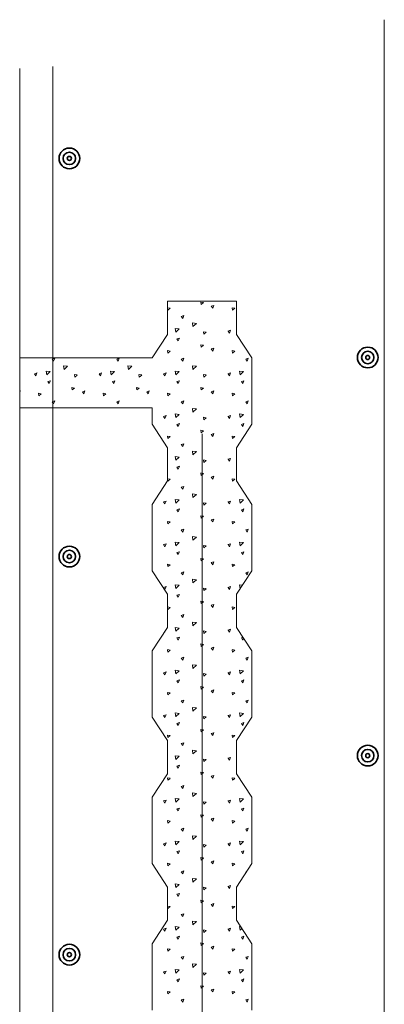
# Model space of a CAD drawing. Header units: inches. Extents: x 298 to 9722, y 170 to 7422.
# Tile 22 of 36: x 2498 to 2546, y 722 to 853. Entities that reach past the tile are written whole.
import ezdxf

# ---------------------------------------------------------------- set-up
doc = ezdxf.new("R2010")
doc.units = ezdxf.units.IN
doc.header["$MEASUREMENT"] = 0
doc.layers.add('E-DETL-GRPH', color=7, linetype='Continuous', lineweight=35)
doc.layers.add('S-301 Building Sections [E-202_a Reference]$0$G-ELECT-REF', color=253, linetype='Continuous', lineweight=9)

# ---------------------------------------------------------------- blocks, each defined once
blk = doc.blocks.new('S-301 Building Sections [E-202_a Reference]')
at = {"color": 9}
for centre, radius in [((691.867, 314.723), 0.312), ((691.867, 314.723), 0.188), ((691.867, 314.723), 0.0625), ((700.868, 308.723), 0.312), ((700.868, 308.723), 0.188), ((700.868, 308.723), 0.0625), ((691.867, 302.723), 0.312), ((691.867, 302.723), 0.188), ((691.867, 302.723), 0.0625), ((700.868, 296.723), 0.312), ((700.868, 296.723), 0.188), ((700.868, 296.723), 0.0625), ((691.867, 290.723), 0.312), ((691.867, 290.723), 0.188), ((691.867, 290.723), 0.0625)]:
    blk.add_circle(centre, radius, dxfattribs=at)
at = {"layer": 'S-301 Building Sections [E-202_a Reference]$0$G-ELECT-REF', "color": 9}
for p, q in [((701.368, 259.384), (701.368, 318.904)), ((690.368, 257.447), (690.368, 317.432)), ((691.367, 259.384), (691.367, 317.496)), ((694.825, 309.418), (694.825, 310.418)), ((694.825, 310.418), (696.911, 310.418)), ((696.911, 310.418), (696.911, 309.418)), ((694.368, 308.71), (694.825, 309.418)), ((696.911, 309.418), (697.368, 308.71)), ((690.368, 307.21), (690.368, 308.71)), ((690.368, 308.71), (694.368, 308.71)), ((694.368, 308.71), (694.368, 308.71)), ((697.368, 308.71), (697.368, 306.71)), ((694.368, 307.21), (690.368, 307.21)), ((694.368, 306.71), (694.368, 307.21)), ((694.825, 306.003), (694.368, 306.71)), ((697.368, 306.71), (696.911, 306.003)), ((695.868, 306.418), (695.868, 234.173)), ((694.825, 305.003), (694.825, 306.003)), ((696.911, 306.003), (696.911, 305.003)), ((694.368, 304.296), (694.825, 305.003)), ((696.911, 305.003), (697.368, 304.296)), ((694.368, 302.296), (694.368, 304.296)), ((697.368, 304.296), (697.368, 302.296)), ((694.825, 301.589), (694.368, 302.296)), ((697.368, 302.296), (696.911, 301.589)), ((694.825, 300.589), (694.825, 301.589)), ((696.911, 301.589), (696.911, 300.589)), ((694.368, 299.882), (694.825, 300.589)), ((696.911, 300.589), (697.368, 299.882)), ((694.368, 297.882), (694.368, 299.882)), ((697.368, 299.882), (697.368, 297.882)), ((694.825, 297.175), (694.368, 297.882)), ((697.368, 297.882), (696.911, 297.175)), ((694.825, 296.175), (694.825, 297.175)), ((696.911, 297.175), (696.911, 296.175)), ((694.368, 295.468), (694.825, 296.175)), ((696.911, 296.175), (697.368, 295.468)), ((694.368, 293.468), (694.368, 295.468)), ((697.368, 295.468), (697.368, 293.468)), ((694.825, 292.761), (694.368, 293.468)), ((697.368, 293.468), (696.911, 292.761)), ((694.825, 291.761), (694.825, 292.761)), ((696.911, 292.761), (696.911, 291.761)), ((694.368, 291.054), (694.825, 291.761)), ((696.911, 291.761), (697.368, 291.054)), ((694.368, 289.054), (694.368, 291.054)), ((697.368, 291.054), (697.368, 289.054))]:
    blk.add_line(p, q, dxfattribs=at)
at = {"layer": 'S-301 Building Sections [E-202_a Reference]$0$G-ELECT-REF', "color": 9, "linetype": 'Continuous', "extrusion": (0, 0, -1)}
for p, q in [((694.838, 310.145), (694.828, 310.219)), ((694.832, 310.22), (694.91, 310.206)), ((694.838, 310.145), (694.91, 310.205)), ((695.844, 310.318), (695.834, 310.393)), ((695.837, 310.393), (695.915, 310.379)), ((695.844, 310.318), (695.916, 310.378)), ((696.149, 310.268), (696.225, 310.293)), ((696.191, 310.205), (696.149, 310.267)), ((696.191, 310.205), (696.224, 310.293)), ((696.784, 310.145), (696.774, 310.219)), ((696.777, 310.22), (696.856, 310.206)), ((696.784, 310.145), (696.856, 310.205)), ((695.243, 309.963), (695.318, 309.988)), ((695.285, 309.901), (695.243, 309.963)), ((695.285, 309.901), (695.318, 309.989)), ((695.075, 309.487), (695.058, 309.598)), ((695.058, 309.598), (695.176, 309.584)), ((695.075, 309.487), (695.177, 309.584)), ((695.579, 309.764), (695.698, 309.75)), ((695.596, 309.653), (695.579, 309.764)), ((695.596, 309.653), (695.698, 309.749)), ((696.652, 309.521), (696.728, 309.546)), ((696.694, 309.459), (696.727, 309.547)), ((695.11, 309.284), (695.185, 309.309)), ((695.152, 309.222), (695.11, 309.284)), ((695.152, 309.222), (695.185, 309.309)), ((695.922, 309.422), (695.912, 309.496)), ((695.915, 309.497), (695.994, 309.482)), ((695.922, 309.422), (695.994, 309.481)), ((696.694, 309.459), (696.653, 309.521)), ((695.844, 309.03), (695.834, 309.105)), ((695.837, 309.105), (695.915, 309.091)), ((695.844, 309.03), (695.916, 309.09)), ((696.149, 308.98), (696.225, 309.005)), ((696.191, 308.917), (696.149, 308.98)), ((696.191, 308.917), (696.224, 309.005)), ((691.351, 308.676), (691.427, 308.701)), ((691.393, 308.613), (691.352, 308.675)), ((691.393, 308.613), (691.426, 308.701)), ((693.297, 308.676), (693.373, 308.701)), ((693.339, 308.613), (693.297, 308.675)), ((693.339, 308.613), (693.372, 308.701)), ((694.838, 308.857), (694.828, 308.931)), ((694.832, 308.932), (694.91, 308.918)), ((694.838, 308.857), (694.91, 308.917)), ((695.243, 308.676), (695.318, 308.701)), ((695.285, 308.613), (695.243, 308.675)), ((695.285, 308.613), (695.318, 308.701)), ((696.784, 308.857), (696.774, 308.931)), ((696.777, 308.932), (696.856, 308.918)), ((696.784, 308.857), (696.856, 308.917)), ((697.188, 308.676), (697.264, 308.701)), ((697.23, 308.613), (697.189, 308.675)), ((697.23, 308.613), (697.263, 308.701)), ((691.688, 308.476), (691.806, 308.462)), ((691.705, 308.365), (691.688, 308.476)), ((691.705, 308.365), (691.807, 308.462)), ((693.633, 308.476), (693.752, 308.462)), ((693.65, 308.365), (693.634, 308.476)), ((693.65, 308.365), (693.753, 308.462)), ((695.579, 308.476), (695.698, 308.462)), ((695.596, 308.365), (695.579, 308.476)), ((695.596, 308.365), (695.698, 308.462)), ((690.815, 308.234), (690.891, 308.259)), ((690.857, 308.171), (690.816, 308.234)), ((690.857, 308.171), (690.89, 308.259)), ((691.166, 308.31), (691.285, 308.296)), ((691.184, 308.199), (691.167, 308.31)), ((691.183, 308.199), (691.286, 308.296)), ((692.031, 308.134), (692.021, 308.208)), ((692.024, 308.209), (692.103, 308.195)), ((692.031, 308.134), (692.103, 308.194)), ((692.761, 308.234), (692.837, 308.259)), ((692.803, 308.171), (692.761, 308.234)), ((692.803, 308.171), (692.836, 308.259)), ((693.129, 308.199), (693.112, 308.31)), ((693.112, 308.31), (693.231, 308.296)), ((693.129, 308.199), (693.231, 308.296)), ((693.976, 308.134), (693.966, 308.208)), ((693.97, 308.209), (694.048, 308.195)), ((693.976, 308.134), (694.049, 308.194)), ((694.707, 308.234), (694.782, 308.259)), ((694.749, 308.171), (694.707, 308.234)), ((694.749, 308.171), (694.782, 308.259)), ((695.075, 308.199), (695.058, 308.31)), ((695.058, 308.31), (695.176, 308.296)), ((695.075, 308.199), (695.177, 308.296)), ((695.922, 308.134), (695.912, 308.208)), ((695.915, 308.209), (695.994, 308.195)), ((695.922, 308.134), (695.994, 308.194)), ((696.652, 308.234), (696.728, 308.259)), ((696.694, 308.171), (696.653, 308.234)), ((696.694, 308.171), (696.727, 308.259)), ((697.003, 308.31), (697.122, 308.296)), ((697.021, 308.199), (697.004, 308.31)), ((697.021, 308.199), (697.123, 308.296)), ((691.218, 307.996), (691.294, 308.021)), ((691.26, 307.934), (691.219, 307.996)), ((691.26, 307.934), (691.293, 308.021)), ((691.952, 307.743), (691.942, 307.817)), ((691.946, 307.817), (692.024, 307.803)), ((691.952, 307.743), (692.025, 307.802)), ((693.164, 307.996), (693.24, 308.021)), ((693.206, 307.934), (693.164, 307.996)), ((693.206, 307.934), (693.239, 308.021)), ((693.898, 307.743), (693.888, 307.817)), ((693.891, 307.817), (693.97, 307.803)), ((693.898, 307.743), (693.97, 307.802)), ((695.11, 307.996), (695.185, 308.021)), ((695.152, 307.934), (695.11, 307.996)), ((695.152, 307.934), (695.185, 308.021)), ((695.844, 307.743), (695.834, 307.817)), ((695.837, 307.817), (695.915, 307.803)), ((695.844, 307.743), (695.916, 307.802)), ((697.055, 307.996), (697.131, 308.021)), ((697.098, 307.934), (697.056, 307.996)), ((697.097, 307.934), (697.131, 308.021)), ((690.368, 307.71), (690.388, 307.717)), ((690.368, 307.666), (690.387, 307.717)), ((690.947, 307.569), (690.937, 307.643)), ((690.94, 307.644), (691.019, 307.63)), ((690.947, 307.569), (691.019, 307.629)), ((692.258, 307.692), (692.333, 307.717)), ((692.3, 307.63), (692.258, 307.692)), ((692.3, 307.63), (692.333, 307.717)), ((692.893, 307.569), (692.882, 307.643)), ((692.886, 307.644), (692.964, 307.63)), ((692.893, 307.569), (692.965, 307.629)), ((694.203, 307.692), (694.279, 307.717)), ((694.245, 307.63), (694.204, 307.692)), ((694.245, 307.63), (694.278, 307.717)), ((694.838, 307.569), (694.828, 307.643)), ((694.832, 307.644), (694.91, 307.63)), ((694.838, 307.569), (694.91, 307.629)), ((696.149, 307.692), (696.225, 307.717)), ((696.191, 307.63), (696.149, 307.692)), ((696.191, 307.63), (696.224, 307.717)), ((696.784, 307.569), (696.774, 307.643)), ((696.777, 307.644), (696.856, 307.63)), ((696.784, 307.569), (696.856, 307.629)), ((691.351, 307.388), (691.427, 307.413)), ((691.393, 307.325), (691.352, 307.388)), ((691.393, 307.325), (691.426, 307.413)), ((693.297, 307.388), (693.373, 307.413)), ((693.339, 307.325), (693.297, 307.388)), ((693.339, 307.325), (693.372, 307.413)), ((695.243, 307.388), (695.318, 307.413)), ((695.285, 307.325), (695.243, 307.388)), ((695.285, 307.325), (695.318, 307.413)), ((695.579, 307.188), (695.698, 307.174)), ((695.596, 307.077), (695.579, 307.188)), ((695.596, 307.077), (695.698, 307.174)), ((697.188, 307.388), (697.264, 307.413)), ((697.23, 307.325), (697.189, 307.388)), ((697.23, 307.325), (697.263, 307.413)), ((694.707, 306.946), (694.782, 306.971)), ((694.749, 306.883), (694.707, 306.946)), ((694.749, 306.883), (694.782, 306.971)), ((695.075, 306.911), (695.058, 307.023)), ((695.058, 307.023), (695.176, 307.008)), ((695.075, 306.911), (695.177, 307.008)), ((695.922, 306.846), (695.912, 306.92)), ((695.915, 306.921), (695.994, 306.907)), ((695.922, 306.846), (695.994, 306.906)), ((696.652, 306.946), (696.728, 306.971)), ((696.694, 306.883), (696.653, 306.946)), ((696.694, 306.883), (696.727, 306.971)), ((697.003, 307.023), (697.122, 307.008)), ((697.021, 306.911), (697.004, 307.023)), ((697.021, 306.911), (697.123, 307.008)), ((695.11, 306.708), (695.185, 306.733)), ((695.152, 306.646), (695.11, 306.708)), ((695.152, 306.646), (695.185, 306.734)), ((697.055, 306.708), (697.131, 306.733)), ((697.098, 306.646), (697.056, 306.708)), ((697.097, 306.646), (697.131, 306.734)), ((694.838, 306.281), (694.828, 306.356)), ((694.832, 306.356), (694.91, 306.342)), ((694.838, 306.281), (694.91, 306.341)), ((695.844, 306.455), (695.834, 306.529)), ((695.837, 306.53), (695.915, 306.515)), ((695.844, 306.455), (695.916, 306.514)), ((696.149, 306.404), (696.225, 306.429)), ((696.191, 306.342), (696.149, 306.404)), ((696.191, 306.342), (696.224, 306.429)), ((696.784, 306.281), (696.774, 306.356)), ((696.777, 306.356), (696.856, 306.342)), ((696.784, 306.281), (696.856, 306.341)), ((695.243, 306.1), (695.318, 306.125)), ((695.285, 306.038), (695.243, 306.1)), ((695.285, 306.038), (695.318, 306.125)), ((695.075, 305.624), (695.058, 305.735)), ((695.058, 305.735), (695.176, 305.72)), ((695.075, 305.624), (695.177, 305.72)), ((695.596, 305.789), (695.579, 305.901)), ((695.579, 305.9), (695.698, 305.886)), ((695.596, 305.789), (695.698, 305.886)), ((696.652, 305.658), (696.728, 305.683)), ((696.694, 305.596), (696.727, 305.683)), ((695.11, 305.42), (695.185, 305.445)), ((695.152, 305.358), (695.11, 305.42)), ((695.152, 305.358), (695.185, 305.446)), ((695.922, 305.558), (695.912, 305.632)), ((695.915, 305.633), (695.994, 305.619)), ((695.922, 305.558), (695.994, 305.618)), ((696.694, 305.596), (696.653, 305.658)), ((695.844, 305.167), (695.834, 305.241)), ((695.837, 305.242), (695.915, 305.228)), ((695.844, 305.167), (695.916, 305.227)), ((696.149, 305.116), (696.225, 305.141)), ((696.191, 305.054), (696.149, 305.116)), ((696.191, 305.054), (696.224, 305.142)), ((694.838, 304.993), (694.828, 305.068)), ((694.832, 305.068), (694.91, 305.054)), ((694.838, 304.993), (694.91, 305.053)), ((695.243, 304.812), (695.318, 304.837)), ((695.285, 304.75), (695.243, 304.812)), ((695.285, 304.75), (695.318, 304.837)), ((696.784, 304.993), (696.774, 305.068)), ((696.777, 305.068), (696.856, 305.054)), ((696.784, 304.993), (696.856, 305.053)), ((695.579, 304.613), (695.698, 304.598)), ((695.596, 304.501), (695.579, 304.613)), ((695.596, 304.501), (695.698, 304.598)), ((694.707, 304.37), (694.782, 304.395)), ((694.749, 304.308), (694.707, 304.37)), ((694.749, 304.308), (694.782, 304.396)), ((695.075, 304.336), (695.058, 304.447)), ((695.058, 304.447), (695.176, 304.433)), ((695.075, 304.336), (695.177, 304.432)), ((695.922, 304.27), (695.912, 304.345)), ((695.915, 304.345), (695.994, 304.331)), ((695.922, 304.27), (695.994, 304.33)), ((696.652, 304.37), (696.728, 304.395)), ((696.694, 304.308), (696.653, 304.37)), ((696.694, 304.308), (696.727, 304.396)), ((697.003, 304.447), (697.122, 304.433)), ((697.021, 304.336), (697.004, 304.447)), ((697.021, 304.336), (697.123, 304.432)), ((695.11, 304.132), (695.185, 304.158)), ((695.152, 304.07), (695.11, 304.132)), ((695.152, 304.07), (695.185, 304.158)), ((695.844, 303.879), (695.834, 303.953)), ((695.837, 303.954), (695.915, 303.94)), ((695.844, 303.879), (695.916, 303.939)), ((697.055, 304.132), (697.131, 304.158)), ((697.098, 304.07), (697.056, 304.132)), ((697.097, 304.07), (697.131, 304.158)), ((694.838, 303.706), (694.828, 303.78)), ((694.832, 303.78), (694.91, 303.766)), ((694.838, 303.706), (694.91, 303.765)), ((696.149, 303.828), (696.225, 303.853)), ((696.191, 303.766), (696.149, 303.828)), ((696.191, 303.766), (696.224, 303.854)), ((696.784, 303.706), (696.774, 303.78)), ((696.777, 303.78), (696.856, 303.766)), ((696.784, 303.706), (696.856, 303.765)), ((695.243, 303.524), (695.318, 303.549)), ((695.285, 303.462), (695.243, 303.524)), ((695.285, 303.462), (695.318, 303.55)), ((695.579, 303.325), (695.698, 303.311)), ((695.596, 303.214), (695.579, 303.325)), ((695.596, 303.214), (695.698, 303.31)), ((697.188, 303.524), (697.264, 303.549)), ((697.23, 303.462), (697.189, 303.524)), ((697.23, 303.462), (697.263, 303.55)), ((694.707, 303.082), (694.782, 303.107)), ((694.749, 303.02), (694.707, 303.082)), ((694.749, 303.02), (694.782, 303.108)), ((695.075, 303.048), (695.058, 303.159)), ((695.058, 303.159), (695.176, 303.145)), ((695.075, 303.048), (695.177, 303.145)), ((695.922, 302.982), (695.912, 303.057)), ((695.915, 303.057), (695.994, 303.043)), ((695.922, 302.982), (695.994, 303.042)), ((696.652, 303.082), (696.728, 303.107)), ((696.694, 303.02), (696.653, 303.082)), ((696.694, 303.02), (696.727, 303.108)), ((697.003, 303.159), (697.122, 303.145)), ((697.021, 303.048), (697.004, 303.159)), ((697.021, 303.048), (697.123, 303.145)), ((695.11, 302.845), (695.185, 302.87)), ((695.152, 302.782), (695.11, 302.845)), ((695.152, 302.782), (695.185, 302.87)), ((697.055, 302.845), (697.131, 302.87)), ((697.098, 302.782), (697.056, 302.845)), ((697.097, 302.782), (697.131, 302.87)), ((694.838, 302.418), (694.828, 302.492)), ((694.832, 302.493), (694.91, 302.478)), ((694.838, 302.418), (694.91, 302.477)), ((695.844, 302.591), (695.834, 302.666)), ((695.837, 302.666), (695.915, 302.652)), ((695.844, 302.591), (695.916, 302.651)), ((696.149, 302.54), (696.225, 302.566)), ((696.191, 302.478), (696.149, 302.54)), ((696.191, 302.478), (696.224, 302.566)), ((696.784, 302.418), (696.774, 302.492)), ((696.777, 302.493), (696.856, 302.478)), ((696.784, 302.418), (696.856, 302.477)), ((695.243, 302.236), (695.318, 302.261)), ((695.285, 302.174), (695.243, 302.236)), ((695.285, 302.174), (695.318, 302.262)), ((697.188, 302.236), (697.264, 302.261)), ((697.23, 302.174), (697.189, 302.236)), ((697.23, 302.174), (697.263, 302.262)), ((694.707, 301.794), (694.782, 301.819)), ((694.749, 301.732), (694.782, 301.82)), ((695.075, 301.76), (695.058, 301.871)), ((695.058, 301.871), (695.176, 301.857)), ((695.075, 301.76), (695.177, 301.857)), ((695.579, 302.037), (695.698, 302.023)), ((695.596, 301.926), (695.579, 302.037)), ((695.596, 301.926), (695.698, 302.022)), ((696.652, 301.794), (696.728, 301.819)), ((696.694, 301.732), (696.727, 301.82)), ((697.003, 301.871), (697.087, 301.861)), ((697.021, 301.76), (697.004, 301.871)), ((694.749, 301.732), (694.707, 301.794)), ((695.11, 301.557), (695.185, 301.582)), ((695.152, 301.494), (695.11, 301.557)), ((695.152, 301.495), (695.185, 301.582)), ((695.922, 301.695), (695.912, 301.769)), ((695.915, 301.769), (695.994, 301.755)), ((695.922, 301.695), (695.994, 301.754)), ((696.694, 301.732), (696.653, 301.794)), ((697.021, 301.76), (697.022, 301.762)), ((695.844, 301.303), (695.834, 301.378)), ((695.837, 301.378), (695.915, 301.364)), ((695.844, 301.303), (695.916, 301.363)), ((696.149, 301.253), (696.225, 301.278)), ((696.191, 301.19), (696.149, 301.253)), ((696.191, 301.19), (696.224, 301.278)), ((694.838, 301.13), (694.828, 301.204)), ((694.832, 301.205), (694.91, 301.191)), ((694.838, 301.13), (694.91, 301.19)), ((695.243, 300.948), (695.318, 300.974)), ((695.285, 300.886), (695.243, 300.948)), ((695.285, 300.886), (695.318, 300.974)), ((696.784, 301.13), (696.774, 301.204)), ((696.777, 301.205), (696.856, 301.191)), ((696.784, 301.13), (696.856, 301.19)), ((695.579, 300.749), (695.698, 300.735)), ((695.596, 300.638), (695.579, 300.749)), ((695.596, 300.638), (695.698, 300.735)), ((694.749, 300.444), (694.74, 300.457)), ((694.749, 300.444), (694.773, 300.509)), ((695.075, 300.472), (695.058, 300.583)), ((695.058, 300.583), (695.176, 300.569)), ((695.075, 300.472), (695.177, 300.569)), ((695.922, 300.407), (695.912, 300.481)), ((695.915, 300.482), (695.994, 300.467)), ((695.922, 300.407), (695.994, 300.467)), ((696.652, 300.507), (696.728, 300.532)), ((696.694, 300.444), (696.653, 300.506)), ((696.694, 300.444), (696.727, 300.532)), ((695.11, 300.269), (695.185, 300.294)), ((695.152, 300.207), (695.11, 300.269)), ((695.152, 300.207), (695.185, 300.294)), ((695.844, 300.016), (695.834, 300.09)), ((695.837, 300.09), (695.915, 300.076)), ((695.844, 300.015), (695.916, 300.075)), ((697.055, 300.269), (697.107, 300.286)), ((697.098, 300.207), (697.056, 300.269)), ((697.097, 300.207), (697.12, 300.266)), ((694.838, 299.842), (694.828, 299.916)), ((694.832, 299.917), (694.91, 299.903)), ((694.838, 299.842), (694.91, 299.902)), ((696.149, 299.965), (696.225, 299.99)), ((696.191, 299.902), (696.149, 299.965)), ((696.191, 299.903), (696.224, 299.99)), ((696.784, 299.842), (696.774, 299.916)), ((696.777, 299.917), (696.856, 299.903)), ((696.784, 299.842), (696.856, 299.902)), ((695.243, 299.661), (695.318, 299.686)), ((695.285, 299.598), (695.243, 299.661)), ((695.285, 299.598), (695.318, 299.686)), ((695.579, 299.461), (695.698, 299.447)), ((695.596, 299.35), (695.579, 299.461)), ((695.596, 299.35), (695.698, 299.447)), ((697.188, 299.661), (697.264, 299.686)), ((697.23, 299.598), (697.189, 299.661)), ((697.23, 299.598), (697.263, 299.686)), ((694.707, 299.219), (694.782, 299.244)), ((694.749, 299.156), (694.707, 299.219)), ((694.749, 299.156), (694.782, 299.244)), ((695.075, 299.184), (695.058, 299.296)), ((695.058, 299.296), (695.176, 299.281)), ((695.075, 299.184), (695.177, 299.281)), ((695.922, 299.119), (695.912, 299.193)), ((695.915, 299.194), (695.994, 299.18)), ((695.922, 299.119), (695.994, 299.179)), ((696.652, 299.219), (696.728, 299.244)), ((696.694, 299.156), (696.653, 299.219)), ((696.694, 299.156), (696.727, 299.244)), ((697.003, 299.296), (697.122, 299.281)), ((697.021, 299.184), (697.004, 299.296)), ((697.021, 299.184), (697.123, 299.281)), ((695.11, 298.981), (695.185, 299.006)), ((695.152, 298.919), (695.11, 298.981)), ((695.152, 298.919), (695.185, 299.007)), ((697.055, 298.981), (697.131, 299.006)), ((697.098, 298.919), (697.056, 298.981)), ((697.097, 298.919), (697.131, 299.007)), ((694.838, 298.554), (694.828, 298.629)), ((694.832, 298.629), (694.91, 298.615)), ((694.838, 298.554), (694.91, 298.614)), ((695.844, 298.728), (695.834, 298.802)), ((695.837, 298.803), (695.915, 298.788)), ((695.844, 298.728), (695.916, 298.787)), ((696.149, 298.677), (696.225, 298.702)), ((696.191, 298.615), (696.149, 298.677)), ((696.191, 298.615), (696.224, 298.702)), ((696.784, 298.554), (696.774, 298.629)), ((696.777, 298.629), (696.856, 298.615)), ((696.784, 298.554), (696.856, 298.614)), ((695.243, 298.373), (695.318, 298.398)), ((695.285, 298.31), (695.243, 298.373)), ((695.285, 298.311), (695.318, 298.398)), ((697.188, 298.373), (697.264, 298.398)), ((697.23, 298.31), (697.189, 298.373)), ((697.23, 298.311), (697.263, 298.398)), ((695.075, 297.896), (695.058, 298.008)), ((695.058, 298.008), (695.176, 297.993)), ((695.075, 297.897), (695.177, 297.993)), ((695.579, 298.173), (695.698, 298.159)), ((695.596, 298.062), (695.579, 298.173)), ((695.596, 298.062), (695.698, 298.159)), ((697.003, 298.008), (697.122, 297.993)), ((697.021, 297.896), (697.004, 298.008)), ((697.021, 297.897), (697.123, 297.993)), ((694.707, 297.931), (694.782, 297.956)), ((694.749, 297.869), (694.707, 297.931)), ((694.749, 297.869), (694.782, 297.956)), ((695.11, 297.693), (695.185, 297.718)), ((695.152, 297.631), (695.11, 297.693)), ((695.152, 297.631), (695.185, 297.719)), ((695.922, 297.831), (695.912, 297.905)), ((695.916, 297.906), (695.994, 297.892)), ((695.922, 297.831), (695.994, 297.891)), ((696.652, 297.931), (696.728, 297.956)), ((696.694, 297.869), (696.653, 297.931)), ((696.694, 297.869), (696.727, 297.956)), ((697.055, 297.693), (697.131, 297.718)), ((697.098, 297.631), (697.056, 297.693)), ((697.097, 297.631), (697.131, 297.719)), ((695.844, 297.44), (695.834, 297.514)), ((695.837, 297.515), (695.915, 297.501)), ((695.844, 297.44), (695.916, 297.5)), ((696.149, 297.389), (696.225, 297.414)), ((696.191, 297.327), (696.149, 297.389)), ((696.191, 297.327), (696.224, 297.415)), ((694.838, 297.266), (694.828, 297.341)), ((694.832, 297.341), (694.91, 297.327)), ((694.838, 297.266), (694.91, 297.326)), ((695.243, 297.085), (695.318, 297.11)), ((695.285, 297.023), (695.243, 297.085)), ((695.285, 297.023), (695.318, 297.11)), ((696.784, 297.266), (696.774, 297.341)), ((696.777, 297.341), (696.856, 297.327)), ((696.784, 297.266), (696.856, 297.326)), ((695.579, 296.886), (695.698, 296.871)), ((695.596, 296.774), (695.579, 296.886)), ((695.596, 296.774), (695.698, 296.871)), ((695.075, 296.609), (695.058, 296.72)), ((695.058, 296.72), (695.176, 296.706)), ((695.075, 296.609), (695.177, 296.705)), ((695.922, 296.543), (695.912, 296.618)), ((695.916, 296.618), (695.994, 296.604)), ((695.922, 296.543), (695.994, 296.603)), ((696.652, 296.643), (696.728, 296.668)), ((696.694, 296.581), (696.653, 296.643)), ((696.694, 296.581), (696.727, 296.668)), ((695.11, 296.405), (695.185, 296.43)), ((695.152, 296.343), (695.11, 296.405)), ((695.152, 296.343), (695.185, 296.431)), ((695.844, 296.152), (695.834, 296.226)), ((695.837, 296.227), (695.915, 296.213)), ((695.844, 296.152), (695.916, 296.212)), ((694.838, 295.979), (694.828, 296.053)), ((694.832, 296.053), (694.91, 296.039)), ((694.838, 295.979), (694.91, 296.038)), ((696.149, 296.101), (696.225, 296.126)), ((696.191, 296.039), (696.149, 296.101)), ((696.191, 296.039), (696.224, 296.127)), ((696.784, 295.979), (696.774, 296.053)), ((696.777, 296.053), (696.856, 296.039)), ((696.784, 295.979), (696.856, 296.038)), ((695.243, 295.797), (695.318, 295.822)), ((695.285, 295.735), (695.243, 295.797)), ((695.285, 295.735), (695.318, 295.823)), ((695.579, 295.598), (695.698, 295.583)), ((695.596, 295.487), (695.579, 295.598)), ((694.707, 295.355), (694.782, 295.38)), ((694.749, 295.293), (694.707, 295.355)), ((694.749, 295.293), (694.782, 295.381)), ((695.075, 295.321), (695.058, 295.432)), ((695.058, 295.432), (695.176, 295.418)), ((695.075, 295.321), (695.177, 295.417)), ((695.596, 295.487), (695.698, 295.583)), ((695.922, 295.255), (695.912, 295.33)), ((695.916, 295.33), (695.994, 295.316)), ((695.922, 295.255), (695.994, 295.315)), ((696.652, 295.355), (696.728, 295.38)), ((696.694, 295.293), (696.653, 295.355)), ((696.694, 295.293), (696.727, 295.381)), ((697.003, 295.432), (697.122, 295.418)), ((697.021, 295.321), (697.004, 295.432)), ((697.021, 295.321), (697.123, 295.417)), ((695.11, 295.118), (695.185, 295.143)), ((695.152, 295.055), (695.11, 295.118)), ((695.152, 295.055), (695.185, 295.143)), ((697.055, 295.118), (697.131, 295.143)), ((697.098, 295.055), (697.056, 295.118)), ((697.097, 295.055), (697.131, 295.143)), ((694.838, 294.691), (694.828, 294.765)), ((694.832, 294.766), (694.91, 294.751)), ((694.838, 294.691), (694.91, 294.75)), ((695.844, 294.864), (695.834, 294.938)), ((695.837, 294.939), (695.915, 294.925)), ((695.844, 294.864), (695.916, 294.924)), ((696.149, 294.813), (696.225, 294.838)), ((696.191, 294.751), (696.149, 294.813)), ((696.191, 294.751), (696.224, 294.839)), ((696.784, 294.691), (696.774, 294.765)), ((696.777, 294.766), (696.856, 294.751)), ((696.784, 294.691), (696.856, 294.75)), ((695.243, 294.509), (695.318, 294.534)), ((695.285, 294.447), (695.243, 294.509)), ((695.285, 294.447), (695.318, 294.535)), ((697.188, 294.509), (697.264, 294.534)), ((697.23, 294.447), (697.189, 294.509)), ((697.23, 294.447), (697.263, 294.535)), ((695.075, 294.033), (695.058, 294.144)), ((695.058, 294.144), (695.176, 294.13)), ((695.075, 294.033), (695.177, 294.13)), ((695.579, 294.31), (695.698, 294.296)), ((695.596, 294.199), (695.579, 294.31)), ((695.596, 294.199), (695.698, 294.295)), ((697.003, 294.144), (697.122, 294.13)), ((697.021, 294.033), (697.004, 294.144)), ((697.021, 294.033), (697.123, 294.13)), ((694.707, 294.067), (694.782, 294.092)), ((694.749, 294.005), (694.707, 294.067)), ((694.749, 294.005), (694.782, 294.093)), ((695.11, 293.83), (695.185, 293.855)), ((695.152, 293.767), (695.11, 293.83)), ((695.152, 293.767), (695.185, 293.855)), ((695.922, 293.968), (695.912, 294.042)), ((695.916, 294.042), (695.994, 294.028)), ((695.922, 293.968), (695.994, 294.027)), ((696.652, 294.067), (696.728, 294.092)), ((696.694, 294.005), (696.653, 294.067)), ((696.694, 294.005), (696.727, 294.093)), ((697.055, 293.83), (697.131, 293.855)), ((697.098, 293.767), (697.056, 293.83)), ((697.097, 293.767), (697.131, 293.855)), ((695.844, 293.576), (695.834, 293.651)), ((695.837, 293.651), (695.915, 293.637)), ((695.844, 293.576), (695.916, 293.636)), ((696.149, 293.526), (696.225, 293.551)), ((696.191, 293.463), (696.149, 293.526)), ((696.191, 293.463), (696.224, 293.551)), ((694.838, 293.403), (694.828, 293.477)), ((694.832, 293.478), (694.91, 293.464)), ((694.838, 293.403), (694.91, 293.463)), ((695.243, 293.221), (695.318, 293.246)), ((695.285, 293.159), (695.243, 293.221)), ((695.285, 293.159), (695.318, 293.247)), ((696.784, 293.403), (696.774, 293.477)), ((696.777, 293.478), (696.856, 293.464)), ((696.784, 293.403), (696.856, 293.463)), ((697.188, 293.221), (697.214, 293.23)), ((697.199, 293.206), (697.189, 293.221)), ((695.579, 293.022), (695.698, 293.008)), ((695.596, 292.911), (695.579, 293.022)), ((695.596, 292.911), (695.698, 293.007)), ((695.075, 292.745), (695.058, 292.856)), ((695.058, 292.856), (695.176, 292.842)), ((695.075, 292.745), (695.177, 292.842)), ((695.922, 292.68), (695.912, 292.754)), ((695.916, 292.755), (695.994, 292.74)), ((695.922, 292.68), (695.994, 292.739)), ((696.652, 292.779), (696.728, 292.804)), ((696.694, 292.717), (696.653, 292.779)), ((696.694, 292.717), (696.727, 292.805)), ((695.11, 292.542), (695.185, 292.567)), ((695.152, 292.48), (695.11, 292.542)), ((695.152, 292.48), (695.185, 292.567)), ((695.844, 292.288), (695.834, 292.363)), ((695.837, 292.363), (695.915, 292.349)), ((695.844, 292.288), (695.916, 292.348)), ((694.838, 292.115), (694.828, 292.189)), ((694.832, 292.19), (694.91, 292.176)), ((694.838, 292.115), (694.91, 292.175)), ((696.149, 292.238), (696.225, 292.263)), ((696.191, 292.175), (696.149, 292.238)), ((696.191, 292.175), (696.224, 292.263)), ((696.784, 292.115), (696.774, 292.189)), ((696.777, 292.19), (696.856, 292.176)), ((696.784, 292.115), (696.856, 292.175)), ((695.243, 291.934), (695.318, 291.959)), ((695.285, 291.871), (695.243, 291.934)), ((695.285, 291.871), (695.318, 291.959)), ((695.579, 291.734), (695.698, 291.72)), ((695.596, 291.623), (695.579, 291.734)), ((694.707, 291.492), (694.782, 291.517)), ((694.749, 291.429), (694.707, 291.492)), ((694.749, 291.429), (694.782, 291.517)), ((695.075, 291.457), (695.058, 291.568)), ((695.058, 291.568), (695.176, 291.554)), ((695.075, 291.457), (695.177, 291.554)), ((695.596, 291.623), (695.698, 291.72)), ((695.922, 291.392), (695.912, 291.466)), ((695.916, 291.467), (695.994, 291.453)), ((695.922, 291.392), (695.994, 291.452)), ((696.652, 291.492), (696.728, 291.517)), ((696.694, 291.429), (696.653, 291.492)), ((696.694, 291.429), (696.727, 291.517)), ((697.003, 291.568), (697.038, 291.564)), ((697.021, 291.457), (697.004, 291.568)), ((697.021, 291.457), (697.074, 291.508)), ((695.11, 291.254), (695.185, 291.279)), ((695.152, 291.192), (695.11, 291.254)), ((695.152, 291.192), (695.185, 291.279)), ((697.055, 291.254), (697.131, 291.279)), ((697.098, 291.192), (697.056, 291.254)), ((697.097, 291.192), (697.131, 291.279)), ((694.838, 290.827), (694.828, 290.901)), ((694.832, 290.902), (694.91, 290.888)), ((694.838, 290.827), (694.91, 290.887)), ((695.844, 291.001), (695.834, 291.075)), ((695.837, 291.075), (695.915, 291.061)), ((695.844, 291.001), (695.916, 291.06)), ((696.149, 290.95), (696.225, 290.975)), ((696.191, 290.888), (696.149, 290.95)), ((696.191, 290.888), (696.224, 290.975)), ((696.784, 290.827), (696.774, 290.901)), ((696.777, 290.902), (696.856, 290.888)), ((696.784, 290.827), (696.856, 290.887)), ((695.243, 290.646), (695.318, 290.671)), ((695.285, 290.583), (695.243, 290.646)), ((695.285, 290.583), (695.318, 290.671)), ((697.188, 290.646), (697.264, 290.671)), ((697.23, 290.583), (697.189, 290.646)), ((697.23, 290.583), (697.263, 290.671)), ((695.075, 290.169), (695.058, 290.281)), ((695.058, 290.281), (695.176, 290.266)), ((695.075, 290.169), (695.177, 290.266)), ((695.579, 290.446), (695.698, 290.432)), ((695.596, 290.335), (695.579, 290.446)), ((695.596, 290.335), (695.698, 290.432)), ((697.003, 290.281), (697.122, 290.266)), ((697.021, 290.169), (697.004, 290.281)), ((697.021, 290.169), (697.123, 290.266)), ((694.707, 290.204), (694.782, 290.229)), ((694.749, 290.141), (694.707, 290.204)), ((694.749, 290.142), (694.782, 290.229)), ((695.11, 289.966), (695.185, 289.991)), ((695.152, 289.904), (695.11, 289.966)), ((695.152, 289.904), (695.185, 289.992)), ((695.922, 290.104), (695.912, 290.178)), ((695.916, 290.179), (695.994, 290.165)), ((695.922, 290.104), (695.994, 290.164)), ((696.652, 290.204), (696.728, 290.229)), ((696.694, 290.141), (696.653, 290.204)), ((696.694, 290.142), (696.727, 290.229)), ((697.055, 289.966), (697.131, 289.991)), ((697.098, 289.904), (697.056, 289.966)), ((697.097, 289.904), (697.131, 289.992)), ((695.844, 289.713), (695.834, 289.787)), ((695.837, 289.788), (695.915, 289.773)), ((695.844, 289.713), (695.916, 289.772)), ((696.149, 289.662), (696.225, 289.687)), ((696.191, 289.6), (696.149, 289.662)), ((696.191, 289.6), (696.224, 289.687)), ((694.838, 289.539), (694.828, 289.614)), ((694.832, 289.614), (694.91, 289.6)), ((694.838, 289.539), (694.91, 289.599)), ((695.243, 289.358), (695.318, 289.383)), ((695.285, 289.296), (695.243, 289.358)), ((695.285, 289.296), (695.318, 289.383)), ((696.784, 289.539), (696.774, 289.614)), ((696.777, 289.614), (696.856, 289.6)), ((696.784, 289.539), (696.856, 289.599)), ((697.188, 289.358), (697.264, 289.383)), ((697.23, 289.296), (697.189, 289.358)), ((697.23, 289.296), (697.263, 289.383))]:
    blk.add_line(p, q, dxfattribs=at)

msp = doc.modelspace()

# ---------------------------------------------------------------- block references
at = {"layer": 'E-DETL-GRPH', "color": 0, "xscale": 4.390625, "yscale": 4.390625, "zscale": 4.390625}
msp.add_blockref('S-301 Building Sections [E-202_a Reference]', (-533.0696, -547.58069), dxfattribs=at)

doc.saveas('drawing.dxf')
